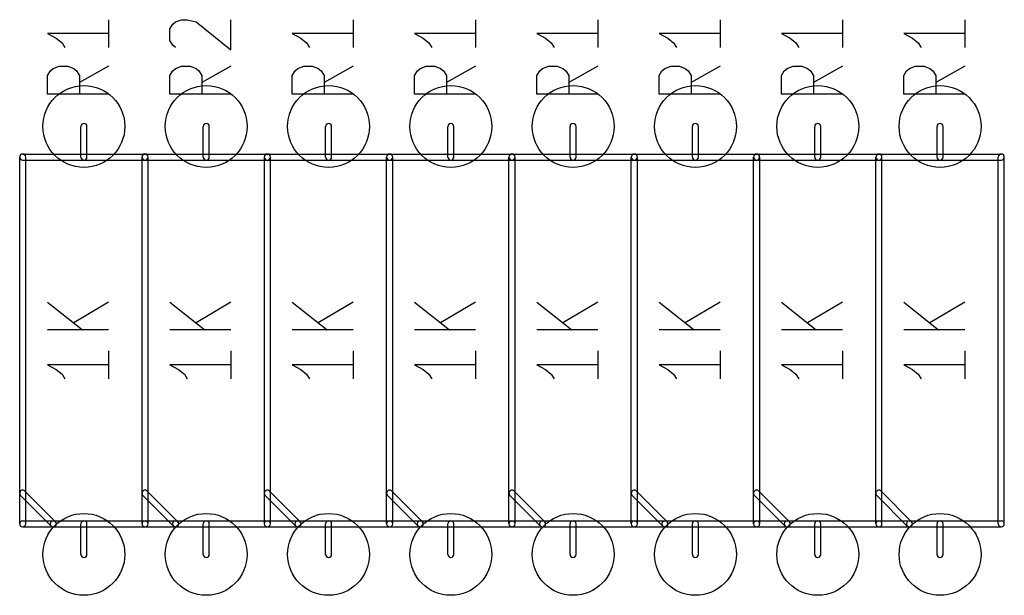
# Model space of a CAD drawing. Extents: x 10 to 287, y -200 to -10.
# Tile 12 of 19: x 161 to 182, y -115 to -103. Entities that reach past the tile are written whole.
import ezdxf

# ---------------------------------------------------------------- set-up
doc = ezdxf.new("R2010")
doc.units = 0
doc.header["$MEASUREMENT"] = 0
doc.layers.add('BLACK', color=250, linetype='CONTINUOUS')

msp = doc.modelspace()

# ---------------------------------------------------------------- linework, layer by layer
at = {"layer": 'BLACK'}
for p, q in [((163.074, -102.556), (163.074, -103.136)), ((164.405, -102.652), (164.465, -102.604)), ((164.465, -102.604), (164.586, -102.556)), ((164.586, -102.556), (164.707, -102.556)), ((164.707, -102.556), (164.888, -102.604)), ((164.888, -102.604), (165.614, -103.184)), ((165.614, -103.184), (165.614, -102.556)), ((168.154, -102.556), (168.154, -103.136)), ((170.694, -102.556), (170.694, -103.136)), ((173.234, -102.556), (173.234, -103.136)), ((175.774, -102.556), (175.774, -103.136)), ((178.314, -102.556), (178.314, -103.136)), ((180.854, -102.556), (180.854, -103.136)), ((163.074, -102.846), (161.804, -102.846)), ((161.804, -102.846), (161.985, -102.943)), ((164.344, -102.749), (164.405, -102.652)), ((164.344, -102.991), (164.344, -102.749)), ((168.154, -102.846), (166.884, -102.846)), ((166.884, -102.846), (167.065, -102.943)), ((170.694, -102.846), (169.424, -102.846)), ((169.424, -102.846), (169.605, -102.943)), ((173.234, -102.846), (171.964, -102.846)), ((171.964, -102.846), (172.145, -102.943)), ((175.774, -102.846), (174.504, -102.846)), ((174.504, -102.846), (174.685, -102.943)), ((178.314, -102.846), (177.044, -102.846)), ((177.044, -102.846), (177.225, -102.943)), ((180.854, -102.846), (179.584, -102.846)), ((179.584, -102.846), (179.765, -102.943)), ((161.985, -102.943), (162.106, -103.039)), ((162.106, -103.039), (162.167, -103.136)), ((164.405, -103.088), (164.344, -102.991)), ((167.065, -102.943), (167.186, -103.039)), ((167.186, -103.039), (167.247, -103.136)), ((169.605, -102.943), (169.726, -103.039)), ((169.726, -103.039), (169.787, -103.136)), ((172.145, -102.943), (172.266, -103.039)), ((172.266, -103.039), (172.327, -103.136)), ((174.685, -102.943), (174.806, -103.039)), ((174.806, -103.039), (174.867, -103.136)), ((177.225, -102.943), (177.346, -103.039)), ((177.346, -103.039), (177.407, -103.136)), ((179.765, -102.943), (179.886, -103.039)), ((179.886, -103.039), (179.947, -103.136)), ((164.465, -103.136), (164.405, -103.088)), ((161.804, -103.717), (161.865, -103.62)), ((161.865, -103.62), (161.925, -103.572)), ((161.925, -103.572), (162.046, -103.523)), ((162.046, -103.523), (162.227, -103.523)), ((162.227, -103.523), (162.348, -103.572)), ((162.348, -103.572), (162.409, -103.62)), ((162.409, -103.62), (162.469, -103.717)), ((163.074, -103.523), (162.469, -103.862)), ((164.344, -103.717), (164.405, -103.62)), ((164.405, -103.62), (164.465, -103.572)), ((164.465, -103.572), (164.586, -103.523)), ((164.586, -103.523), (164.767, -103.523)), ((164.767, -103.523), (164.888, -103.572)), ((164.888, -103.572), (164.949, -103.62)), ((164.949, -103.62), (165.009, -103.717)), ((165.614, -103.523), (165.009, -103.862)), ((166.884, -103.717), (166.945, -103.62)), ((166.945, -103.62), (167.005, -103.572)), ((167.005, -103.572), (167.126, -103.523)), ((167.126, -103.523), (167.307, -103.523)), ((167.307, -103.523), (167.428, -103.572)), ((167.428, -103.572), (167.489, -103.62)), ((167.489, -103.62), (167.549, -103.717)), ((168.154, -103.523), (167.549, -103.862)), ((169.424, -103.717), (169.485, -103.62)), ((169.485, -103.62), (169.545, -103.572)), ((169.545, -103.572), (169.666, -103.523)), ((169.666, -103.523), (169.847, -103.523)), ((169.847, -103.523), (169.968, -103.572)), ((169.968, -103.572), (170.029, -103.62)), ((170.029, -103.62), (170.089, -103.717)), ((170.694, -103.523), (170.089, -103.862)), ((171.964, -103.717), (172.025, -103.62)), ((172.025, -103.62), (172.085, -103.572)), ((172.085, -103.572), (172.206, -103.523)), ((172.206, -103.523), (172.387, -103.523)), ((172.387, -103.523), (172.508, -103.572)), ((172.508, -103.572), (172.569, -103.62)), ((172.569, -103.62), (172.629, -103.717)), ((173.234, -103.523), (172.629, -103.862)), ((174.504, -103.717), (174.565, -103.62)), ((174.565, -103.62), (174.625, -103.572)), ((174.625, -103.572), (174.746, -103.523)), ((174.746, -103.523), (174.927, -103.523)), ((174.927, -103.523), (175.048, -103.572)), ((175.048, -103.572), (175.109, -103.62)), ((175.109, -103.62), (175.169, -103.717)), ((175.774, -103.523), (175.169, -103.862)), ((177.044, -103.717), (177.105, -103.62)), ((177.105, -103.62), (177.165, -103.572)), ((177.165, -103.572), (177.286, -103.523)), ((177.286, -103.523), (177.467, -103.523)), ((177.467, -103.523), (177.588, -103.572)), ((177.588, -103.572), (177.649, -103.62)), ((177.649, -103.62), (177.709, -103.717)), ((178.314, -103.523), (177.709, -103.862)), ((179.584, -103.717), (179.645, -103.62)), ((179.645, -103.62), (179.705, -103.572)), ((179.705, -103.572), (179.826, -103.523)), ((179.826, -103.523), (180.007, -103.523)), ((180.007, -103.523), (180.128, -103.572)), ((180.128, -103.572), (180.189, -103.62)), ((180.189, -103.62), (180.249, -103.717)), ((180.854, -103.523), (180.249, -103.862)), ((161.804, -104.104), (161.804, -103.717)), ((162.469, -103.717), (162.469, -104.104)), ((164.344, -104.104), (164.344, -103.717)), ((165.009, -103.717), (165.009, -104.104)), ((166.884, -104.104), (166.884, -103.717)), ((167.549, -103.717), (167.549, -104.104)), ((169.424, -104.104), (169.424, -103.717)), ((170.089, -103.717), (170.089, -104.104)), ((171.964, -104.104), (171.964, -103.717)), ((172.629, -103.717), (172.629, -104.104)), ((174.504, -104.104), (174.504, -103.717)), ((175.169, -103.717), (175.169, -104.104)), ((177.044, -104.104), (177.044, -103.717)), ((177.709, -103.717), (177.709, -104.104)), ((179.584, -104.104), (179.584, -103.717)), ((180.249, -103.717), (180.249, -104.104)), ((163.074, -104.104), (161.804, -104.104)), ((165.614, -104.104), (164.344, -104.104)), ((168.154, -104.104), (166.884, -104.104)), ((170.694, -104.104), (169.424, -104.104)), ((173.234, -104.104), (171.964, -104.104)), ((175.774, -104.104), (174.504, -104.104)), ((178.314, -104.104), (177.044, -104.104)), ((180.854, -104.104), (179.584, -104.104)), ((162.497, -105.41), (162.497, -104.775)), ((162.624, -105.41), (162.624, -104.775)), ((165.037, -105.41), (165.037, -104.775)), ((165.164, -105.41), (165.164, -104.775)), ((167.577, -105.41), (167.577, -104.775)), ((167.704, -105.41), (167.704, -104.775)), ((170.117, -105.41), (170.117, -104.775)), ((170.244, -105.41), (170.244, -104.775)), ((172.657, -105.41), (172.657, -104.775)), ((172.784, -105.41), (172.784, -104.775)), ((175.197, -105.41), (175.197, -104.775)), ((175.324, -105.41), (175.324, -104.775)), ((177.737, -105.41), (177.737, -104.775)), ((177.864, -105.41), (177.864, -104.775)), ((180.277, -105.41), (180.277, -104.775)), ((180.404, -105.41), (180.404, -104.775)), ((161.227, -113.03), (161.227, -105.41)), ((161.29, -105.347), (163.83, -105.347)), ((161.29, -105.474), (163.83, -105.474)), ((161.354, -113.03), (161.354, -105.41)), ((163.767, -113.03), (163.767, -105.41)), ((163.767, -113.03), (163.767, -105.41)), ((163.83, -105.347), (166.37, -105.347)), ((163.83, -105.474), (166.37, -105.474)), ((163.894, -113.03), (163.894, -105.41)), ((163.894, -113.03), (163.894, -105.41)), ((166.307, -113.03), (166.307, -105.41)), ((166.307, -113.03), (166.307, -105.41)), ((166.37, -105.347), (168.91, -105.347)), ((166.37, -105.474), (168.91, -105.474)), ((166.434, -113.03), (166.434, -105.41)), ((166.434, -113.03), (166.434, -105.41)), ((168.847, -113.03), (168.847, -105.41)), ((168.847, -113.03), (168.847, -105.41)), ((168.91, -105.347), (171.45, -105.347)), ((168.91, -105.474), (171.45, -105.474)), ((168.974, -113.03), (168.974, -105.41)), ((168.974, -113.03), (168.974, -105.41)), ((171.387, -113.03), (171.387, -105.41)), ((171.387, -113.03), (171.387, -105.41)), ((171.45, -105.347), (173.99, -105.347)), ((171.45, -105.474), (173.99, -105.474)), ((171.514, -113.03), (171.514, -105.41)), ((171.514, -113.03), (171.514, -105.41)), ((173.927, -113.03), (173.927, -105.41)), ((173.927, -113.03), (173.927, -105.41)), ((173.99, -105.347), (176.53, -105.347)), ((173.99, -105.474), (176.53, -105.474)), ((174.054, -113.03), (174.054, -105.41)), ((174.054, -113.03), (174.054, -105.41)), ((176.467, -113.03), (176.467, -105.41)), ((176.467, -113.03), (176.467, -105.41)), ((176.53, -105.347), (179.07, -105.347)), ((176.53, -105.474), (179.07, -105.474)), ((176.594, -113.03), (176.594, -105.41)), ((176.594, -113.03), (176.594, -105.41)), ((179.007, -113.03), (179.007, -105.41)), ((179.007, -113.03), (179.007, -105.41)), ((179.07, -105.347), (181.61, -105.347)), ((179.07, -105.474), (181.61, -105.474)), ((179.134, -113.03), (179.134, -105.41)), ((179.134, -113.03), (179.134, -105.41)), ((181.547, -113.03), (181.547, -105.41)), ((181.674, -113.03), (181.674, -105.41)), ((161.804, -108.422), (162.53, -109.002)), ((163.074, -108.422), (162.348, -108.857)), ((164.344, -108.422), (165.07, -109.002)), ((165.614, -108.422), (164.888, -108.857)), ((166.884, -108.422), (167.61, -109.002)), ((168.154, -108.422), (167.428, -108.857)), ((169.424, -108.422), (170.15, -109.002)), ((170.694, -108.422), (169.968, -108.857)), ((171.964, -108.422), (172.69, -109.002)), ((173.234, -108.422), (172.508, -108.857)), ((174.504, -108.422), (175.23, -109.002)), ((175.774, -108.422), (175.048, -108.857)), ((177.044, -108.422), (177.77, -109.002)), ((178.314, -108.422), (177.588, -108.857)), ((179.584, -108.422), (180.31, -109.002)), ((180.854, -108.422), (180.128, -108.857)), ((163.074, -109.002), (161.804, -109.002)), ((165.614, -109.002), (164.344, -109.002)), ((168.154, -109.002), (166.884, -109.002)), ((170.694, -109.002), (169.424, -109.002)), ((173.234, -109.002), (171.964, -109.002)), ((175.774, -109.002), (174.504, -109.002)), ((178.314, -109.002), (177.044, -109.002)), ((180.854, -109.002), (179.584, -109.002)), ((163.074, -109.438), (163.074, -110.018)), ((165.614, -109.438), (165.614, -110.018)), ((168.154, -109.438), (168.154, -110.018)), ((170.694, -109.438), (170.694, -110.018)), ((173.234, -109.438), (173.234, -110.018)), ((175.774, -109.438), (175.774, -110.018)), ((178.314, -109.438), (178.314, -110.018)), ((180.854, -109.438), (180.854, -110.018)), ((163.074, -109.728), (161.804, -109.728)), ((161.804, -109.728), (161.985, -109.825)), ((165.614, -109.728), (164.344, -109.728)), ((164.344, -109.728), (164.525, -109.825)), ((168.154, -109.728), (166.884, -109.728)), ((166.884, -109.728), (167.065, -109.825)), ((170.694, -109.728), (169.424, -109.728)), ((169.424, -109.728), (169.605, -109.825)), ((173.234, -109.728), (171.964, -109.728)), ((171.964, -109.728), (172.145, -109.825)), ((175.774, -109.728), (174.504, -109.728)), ((174.504, -109.728), (174.685, -109.825)), ((178.314, -109.728), (177.044, -109.728)), ((177.044, -109.728), (177.225, -109.825)), ((180.854, -109.728), (179.584, -109.728)), ((179.584, -109.728), (179.765, -109.825)), ((161.985, -109.825), (162.106, -109.922)), ((162.106, -109.922), (162.167, -110.018)), ((164.525, -109.825), (164.646, -109.922)), ((164.646, -109.922), (164.707, -110.018)), ((167.065, -109.825), (167.186, -109.922)), ((167.186, -109.922), (167.247, -110.018)), ((169.605, -109.825), (169.726, -109.922)), ((169.726, -109.922), (169.787, -110.018)), ((172.145, -109.825), (172.266, -109.922)), ((172.266, -109.922), (172.327, -110.018)), ((174.685, -109.825), (174.806, -109.922)), ((174.806, -109.922), (174.867, -110.018)), ((177.225, -109.825), (177.346, -109.922)), ((177.346, -109.922), (177.407, -110.018)), ((179.765, -109.825), (179.886, -109.922)), ((179.886, -109.922), (179.947, -110.018)), ((161.88, -113.075), (161.245, -112.44)), ((161.97, -112.985), (161.335, -112.35)), ((164.42, -113.075), (163.785, -112.44)), ((164.51, -112.985), (163.875, -112.35)), ((166.96, -113.075), (166.325, -112.44)), ((167.05, -112.985), (166.415, -112.35)), ((169.5, -113.075), (168.865, -112.44)), ((169.59, -112.985), (168.955, -112.35)), ((172.04, -113.075), (171.405, -112.44)), ((172.13, -112.985), (171.495, -112.35)), ((174.58, -113.075), (173.945, -112.44)), ((174.67, -112.985), (174.035, -112.35)), ((177.12, -113.075), (176.485, -112.44)), ((177.21, -112.985), (176.575, -112.35)), ((179.66, -113.075), (179.025, -112.44)), ((179.75, -112.985), (179.115, -112.35)), ((161.29, -112.967), (161.925, -112.967)), ((161.925, -112.967), (163.83, -112.967)), ((162.497, -113.665), (162.497, -113.03)), ((162.624, -113.665), (162.624, -113.03)), ((163.83, -112.967), (164.465, -112.967)), ((164.465, -112.967), (166.37, -112.967)), ((165.037, -113.665), (165.037, -113.03)), ((165.164, -113.665), (165.164, -113.03)), ((166.37, -112.967), (167.005, -112.967)), ((167.005, -112.967), (168.91, -112.967)), ((167.577, -113.665), (167.577, -113.03)), ((167.704, -113.665), (167.704, -113.03)), ((168.91, -112.967), (169.545, -112.967)), ((169.545, -112.967), (171.45, -112.967)), ((170.117, -113.665), (170.117, -113.03)), ((170.244, -113.665), (170.244, -113.03)), ((171.45, -112.967), (172.085, -112.967)), ((172.085, -112.967), (173.99, -112.967)), ((172.657, -113.665), (172.657, -113.03)), ((172.784, -113.665), (172.784, -113.03)), ((173.99, -112.967), (174.625, -112.967)), ((174.625, -112.967), (176.53, -112.967)), ((175.197, -113.665), (175.197, -113.03)), ((175.324, -113.665), (175.324, -113.03)), ((176.53, -112.967), (177.165, -112.967)), ((177.165, -112.967), (179.07, -112.967)), ((177.737, -113.665), (177.737, -113.03)), ((177.864, -113.665), (177.864, -113.03)), ((179.07, -112.967), (179.705, -112.967)), ((179.705, -112.967), (181.61, -112.967)), ((180.277, -113.665), (180.277, -113.03)), ((180.404, -113.665), (180.404, -113.03)), ((161.29, -113.094), (161.925, -113.094)), ((161.925, -113.094), (163.83, -113.094)), ((163.83, -113.094), (164.465, -113.094)), ((164.465, -113.094), (166.37, -113.094)), ((166.37, -113.094), (167.005, -113.094)), ((167.005, -113.094), (168.91, -113.094)), ((168.91, -113.094), (169.545, -113.094)), ((169.545, -113.094), (171.45, -113.094)), ((171.45, -113.094), (172.085, -113.094)), ((172.085, -113.094), (173.99, -113.094)), ((173.99, -113.094), (174.625, -113.094)), ((174.625, -113.094), (176.53, -113.094)), ((176.53, -113.094), (177.165, -113.094)), ((177.165, -113.094), (179.07, -113.094)), ((179.07, -113.094), (179.705, -113.094)), ((179.705, -113.094), (181.61, -113.094))]:
    msp.add_line(p, q, dxfattribs=at)
for centre in [(162.56, -104.775), (165.1, -104.775), (167.64, -104.775), (170.18, -104.775), (172.72, -104.775), (175.26, -104.775), (177.8, -104.775), (180.34, -104.775), (162.56, -113.665), (165.1, -113.665), (167.64, -113.665), (170.18, -113.665), (172.72, -113.665), (175.26, -113.665), (177.8, -113.665), (180.34, -113.665)]:
    msp.add_circle(centre, 0.85, dxfattribs=at)
for centre, start, end in [((162.56, -104.775), 360, 540), ((165.1, -104.775), 360, 540), ((167.64, -104.775), 360, 540), ((170.18, -104.775), 360, 540), ((172.72, -104.775), 360, 540), ((175.26, -104.775), 360, 540), ((177.8, -104.775), 360, 540), ((180.34, -104.775), 360, 540), ((161.29, -105.41), 90, 270), ((161.29, -105.41), 360, 540), ((162.56, -105.41), 180, 360), ((163.83, -105.41), 90, 270), ((163.83, -105.41), 360, 540), ((163.83, -105.41), 360, 540), ((163.83, -105.41), 270, 450), ((165.1, -105.41), 180, 360), ((166.37, -105.41), 360, 540), ((166.37, -105.41), 90, 270), ((166.37, -105.41), 360, 540), ((166.37, -105.41), 270, 450), ((167.64, -105.41), 180, 360), ((168.91, -105.41), 90, 270), ((168.91, -105.41), 360, 540), ((168.91, -105.41), 360, 540), ((168.91, -105.41), 270, 450), ((170.18, -105.41), 180, 360), ((171.45, -105.41), 90, 270), ((171.45, -105.41), 360, 540), ((171.45, -105.41), 360, 540), ((171.45, -105.41), 270, 450), ((172.72, -105.41), 180, 360), ((173.99, -105.41), 360, 540), ((173.99, -105.41), 90, 270), ((173.99, -105.41), 360, 540), ((173.99, -105.41), 270, 450), ((175.26, -105.41), 180, 360), ((176.53, -105.41), 90, 270), ((176.53, -105.41), 360, 540), ((176.53, -105.41), 360, 540), ((176.53, -105.41), 270, 450), ((177.8, -105.41), 180, 360), ((179.07, -105.41), 90, 270), ((179.07, -105.41), 360, 540), ((179.07, -105.41), 360, 540), ((179.07, -105.41), 270, 450), ((180.34, -105.41), 180, 360), ((181.61, -105.41), 360, 540), ((181.61, -105.41), 270, 450), ((161.29, -112.395), 405, 585), ((163.83, -112.395), 405, 585), ((166.37, -112.395), 405, 585), ((168.91, -112.395), 405, 585), ((171.45, -112.395), 405, 585), ((173.99, -112.395), 405, 585), ((176.53, -112.395), 405, 585), ((179.07, -112.395), 405, 585), ((161.29, -113.03), 90, 270), ((161.29, -113.03), 180, 360), ((161.925, -113.03), 90, 270), ((161.925, -113.03), 225, 405), ((161.925, -113.03), 270, 450), ((162.56, -113.03), 360, 540), ((163.83, -113.03), 90, 270), ((163.83, -113.03), 180, 360), ((163.83, -113.03), 180, 360), ((163.83, -113.03), 270, 450), ((164.465, -113.03), 90, 270), ((164.465, -113.03), 225, 405), ((164.465, -113.03), 270, 450), ((165.1, -113.03), 360, 540), ((166.37, -113.03), 90, 270), ((166.37, -113.03), 180, 360), ((166.37, -113.03), 180, 360), ((166.37, -113.03), 270, 450), ((167.005, -113.03), 90, 270), ((167.005, -113.03), 225, 405), ((167.005, -113.03), 270, 450), ((167.64, -113.03), 360, 540), ((168.91, -113.03), 90, 270), ((168.91, -113.03), 180, 360), ((168.91, -113.03), 180, 360), ((168.91, -113.03), 270, 450), ((169.545, -113.03), 90, 270), ((169.545, -113.03), 225, 405), ((169.545, -113.03), 270, 450), ((170.18, -113.03), 360, 540), ((171.45, -113.03), 90, 270), ((171.45, -113.03), 180, 360), ((171.45, -113.03), 180, 360), ((171.45, -113.03), 270, 450), ((172.085, -113.03), 90, 270), ((172.085, -113.03), 225, 405), ((172.085, -113.03), 270, 450), ((172.72, -113.03), 360, 540), ((173.99, -113.03), 90, 270), ((173.99, -113.03), 180, 360), ((173.99, -113.03), 180, 360), ((173.99, -113.03), 270, 450), ((174.625, -113.03), 90, 270), ((174.625, -113.03), 225, 405), ((174.625, -113.03), 270, 450), ((175.26, -113.03), 360, 540), ((176.53, -113.03), 90, 270), ((176.53, -113.03), 180, 360), ((176.53, -113.03), 180, 360), ((176.53, -113.03), 270, 450), ((177.165, -113.03), 90, 270), ((177.165, -113.03), 225, 405), ((177.165, -113.03), 270, 450), ((177.8, -113.03), 360, 540), ((179.07, -113.03), 90, 270), ((179.07, -113.03), 180, 360), ((179.07, -113.03), 180, 360), ((179.07, -113.03), 270, 450), ((179.705, -113.03), 90, 270), ((179.705, -113.03), 225, 405), ((179.705, -113.03), 270, 450), ((180.34, -113.03), 360, 540), ((181.61, -113.03), 180, 360), ((181.61, -113.03), 270, 450), ((162.56, -113.665), 180, 360), ((165.1, -113.665), 180, 360), ((167.64, -113.665), 180, 360), ((170.18, -113.665), 180, 360), ((172.72, -113.665), 180, 360), ((175.26, -113.665), 180, 360), ((177.8, -113.665), 180, 360), ((180.34, -113.665), 180, 360)]:
    msp.add_arc(centre, 0.0635, start, end, dxfattribs=at)

doc.saveas('drawing.dxf')
